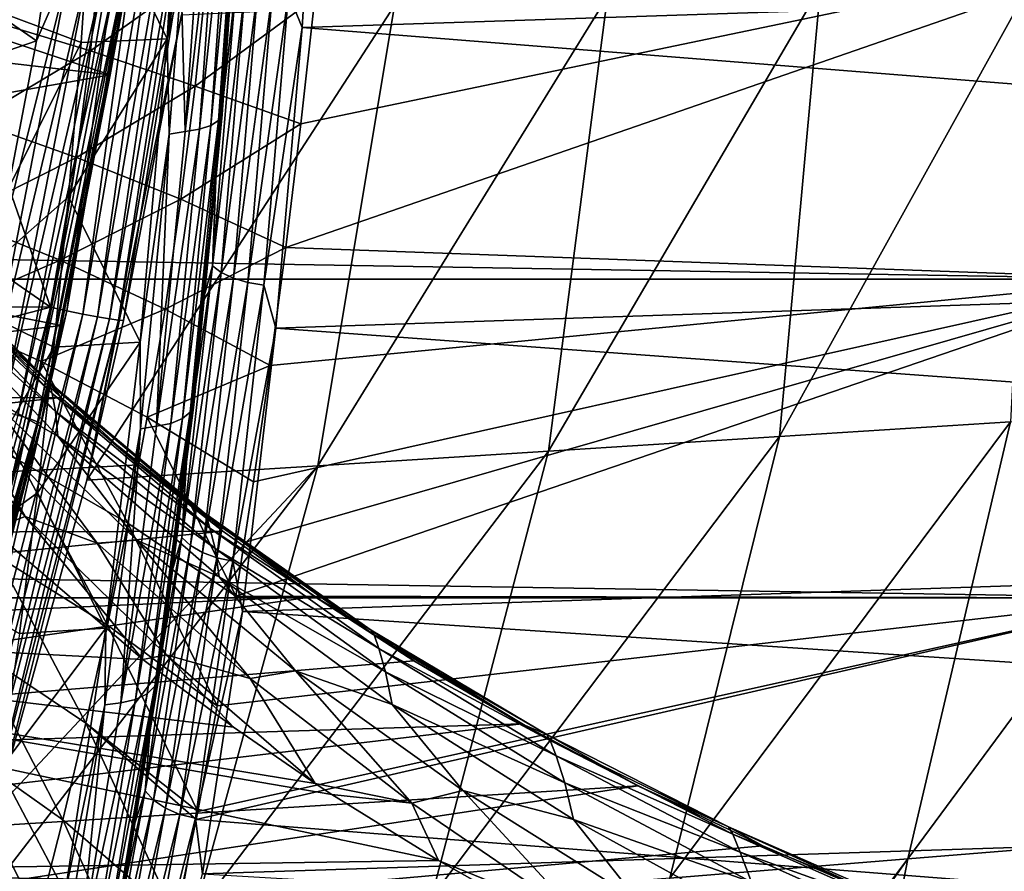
# Model space of a CAD drawing. Header units: metres. Extents: x -160 to 52, y -25 to 25.
# Tile 64 of 166: x -11.32 to -3.45, y -14.44 to -7.63. Entities that reach past the tile are written whole.
import ezdxf

# ---------------------------------------------------------------- set-up
doc = ezdxf.new("R2010")
doc.units = ezdxf.units.M
doc.layers.add('solid_509094_SW0001', color=7, linetype='CONTINUOUS')

msp = doc.modelspace()

# ---------------------------------------------------------------- linework, layer by layer
at = {"layer": 'solid_509094_SW0001'}
for points in [[(-9.064226, -7.692087, 249.129684), (-8.911289, -5.186533, 249.863678), (-9.174466, -7.422438, 249.23259)], [(-9.064226, -7.692087, 249.129684), (12.298447, -6.985841, 244.927429), (-8.911289, -5.186533, 249.863678)], [(-10.744971, -6.551816, 249.887558), (-10.143958, -7.781739, 249.340347), (-9.987463, -5.248306, 250.0914)], [(-9.987463, -5.248306, 250.0914), (-10.143958, -7.781739, 249.340347), (-9.952987, -6.072397, 249.865555)], [(-12.324504, -7.008177, 98.96804), (-11.187807, -7.799164, 98.731194), (-10.891598, -5.790295, 98.669472)], [(-10.917845, -7.181687, 98.655174), (-10.891598, -5.790295, 98.669472), (-11.187807, -7.799164, 98.731194)], [(-9.53432, -5.960505, 249.414429), (-9.561516, -5.993686, 249.541458), (-9.732648, -8.434247, 248.720184)], [(-9.704499, -8.387529, 248.597702), (-9.53432, -5.960505, 249.414429), (-9.732648, -8.434247, 248.720184)], [(-9.704499, -8.387529, 248.597702), (-9.622472, -7.177974, 248.901688), (-9.543647, -5.945582, 249.279999)], [(-9.704499, -8.387529, 248.597702), (-9.543647, -5.945582, 249.279999), (-9.53432, -5.960505, 249.414429)], [(-15.748528, -6.351229, 67.134781), (-10.294129, -6.055501, 97.752342), (-10.597915, -8.070869, 97.815483)], [(-12.089901, -7.008138, 100.093857), (-10.397918, -5.988183, 99.741302), (-11.075048, -9.927189, 99.882393)], [(-10.945951, -9.955249, 99.873405), (-11.075048, -9.927189, 99.882393), (-10.397918, -5.988183, 99.741302)], [(-10.945951, -9.955249, 99.873405), (-10.397918, -5.988183, 99.741302), (-10.266691, -6.00336, 99.731873)], [(-10.945951, -9.955249, 99.873405), (-10.266691, -6.00336, 99.731873), (-10.818218, -9.98168, 99.899597)], [(-10.266691, -6.00336, 99.731873), (-10.137155, -6.019291, 99.75769), (-10.818218, -9.98168, 99.899597)], [(-10.818218, -9.98168, 99.899597), (-10.137155, -6.019291, 99.75769), (-10.701449, -10.004236, 99.959221)], [(-10.137155, -6.019291, 99.75769), (-10.018845, -6.032887, 99.816994), (-10.701449, -10.004236, 99.959221)], [(-10.701449, -10.004236, 99.959221), (-10.018845, -6.032887, 99.816994), (-10.603908, -10.02132, 100.048058)], [(-10.018845, -6.032887, 99.816994), (-9.920135, -6.043184, 99.905586), (-10.603908, -10.02132, 100.048058)], [(-10.603908, -10.02132, 100.048058), (-9.920135, -6.043184, 99.905586), (-10.532496, -10.031723, 100.159813)], [(-10.456272, -7.27586, 97.961639), (-10.597915, -8.070869, 97.815483), (-10.294129, -6.055501, 97.752342)], [(-9.920135, -6.043184, 99.905586), (-9.848014, -6.049454, 100.017189), (-10.532496, -10.031723, 100.159813)], [(-10.532496, -10.031723, 100.159813), (-9.848014, -6.049454, 100.017189), (-10.492105, -10.034681, 100.287239)], [(-9.848014, -6.049454, 100.017189), (-10.03037, -7.589041, 100.191193), (-10.492105, -10.034681, 100.287239)], [(-9.998993, -8.521727, 248.994049), (-9.82609, -6.05585, 249.823853), (-10.032475, -7.321084, 249.484619)], [(-9.712778, -6.043108, 249.753616), (-9.82609, -6.05585, 249.823853), (-9.998993, -8.521727, 248.994049)], [(-9.885314, -8.50379, 248.925552), (-9.712778, -6.043108, 249.753616), (-9.998993, -8.521727, 248.994049)], [(-9.622067, -6.021961, 249.657471), (-9.712778, -6.043108, 249.753616), (-9.885314, -8.50379, 248.925552)], [(-9.794004, -8.47404, 248.832321), (-9.622067, -6.021961, 249.657471), (-9.885314, -8.50379, 248.925552)], [(-9.561516, -5.993686, 249.541458), (-9.622067, -6.021961, 249.657471), (-9.794004, -8.47404, 248.832321)], [(-9.732648, -8.434247, 248.720184), (-9.561516, -5.993686, 249.541458), (-9.794004, -8.47404, 248.832321)], [(-10.143958, -7.781739, 249.340347), (-10.032475, -7.321084, 249.484619), (-9.952987, -6.072397, 249.865555)], [(-15.910522, -7.452437, 67.166039), (-15.748528, -6.351229, 67.134781), (-10.597915, -8.070869, 97.815483)], [(-11.650178, -7.504136, 249.684464), (-10.831497, -7.811729, 249.47229), (-10.744971, -6.551816, 249.887558)], [(-10.744971, -6.551816, 249.887558), (-10.831497, -7.811729, 249.47229), (-10.143958, -7.781739, 249.340347)], [(-11.580485, -7.630652, 23.308437), (-10.66541, -6.984107, 23.495173), (-11.492798, -6.779323, 23.573872)], [(-11.580485, -7.630652, 23.308437), (-10.756308, -7.878346, 23.208984), (-10.66541, -6.984107, 23.495173)], [(-10.756308, -7.878346, 23.208984), (-9.822227, -7.212435, 23.416876), (-10.66541, -6.984107, 23.495173)], [(-9.064226, -7.692087, 249.129684), (12.122658, -9.374352, 244.010101), (12.298447, -6.985841, 244.927429)], [(-159.199997, -7.026679, -23.470743), (-2.2, -7.026679, -23.470743), (-2.2, -9.703955, -22.496294)], [(-159.199997, -9.703955, -22.496294), (-159.199997, -7.026679, -23.470743), (-2.2, -9.703955, -22.496294)], [(-12.324504, -7.008177, 98.96804), (-13.321853, -8.532882, 99.17585), (-11.187807, -7.799164, 98.731194)], [(-13.087238, -8.532837, 100.301666), (-12.089901, -7.008138, 100.093857), (-11.075048, -9.927189, 99.882393)], [(-9.195222, -9.450915, 22.603765), (-2.2, -9.703955, 22.496294), (-2.2, -7.026679, 23.470743)], [(-9.07477, -8.46137, 22.992504), (-9.195222, -9.450915, 22.603765), (-2.2, -7.026679, 23.470743)], [(-8.963614, -7.454418, 23.338415), (-9.07477, -8.46137, 22.992504), (-2.2, -7.026679, 23.470743)], [(-11.60652, -10.717181, 98.798668), (-10.917845, -7.181687, 98.655174), (-11.570831, -9.793597, 98.810997)], [(-10.76844, -7.207801, 98.56562), (-10.917845, -7.181687, 98.655174), (-11.60652, -10.717181, 98.798668)], [(-11.459596, -10.756036, 98.709633), (-10.76844, -7.207801, 98.56562), (-11.60652, -10.717181, 98.798668)], [(-10.917845, -7.181687, 98.655174), (-11.187807, -7.799164, 98.731194), (-11.570831, -9.793597, 98.810997)], [(-10.642193, -7.23132, 98.445076), (-10.76844, -7.207801, 98.56562), (-11.459596, -10.756036, 98.709633)], [(-11.335584, -10.79103, 98.589554), (-10.642193, -7.23132, 98.445076), (-11.459596, -10.756036, 98.709633)], [(-10.545223, -7.251104, 98.299377), (-10.642193, -7.23132, 98.445076), (-11.335584, -10.79103, 98.589554)], [(-10.756308, -7.878346, 23.208984), (-9.920812, -8.159263, 23.103697), (-9.822227, -7.212435, 23.416876)], [(-9.920812, -8.159263, 23.103697), (-8.963614, -7.454418, 23.338415), (-9.822227, -7.212435, 23.416876)], [(-9.622472, -7.177974, 248.901688), (-9.715643, -8.3858, 248.454529), (-9.64933, -7.519793, 248.772781)], [(-9.704499, -8.387529, 248.597702), (-9.715643, -8.3858, 248.454529), (-9.622472, -7.177974, 248.901688)], [(-11.240495, -10.820466, 98.444244), (-10.545223, -7.251104, 98.299377), (-11.335584, -10.79103, 98.589554)], [(-10.482232, -7.266194, 98.135582), (-10.545223, -7.251104, 98.299377), (-11.240495, -10.820466, 98.444244)], [(-11.178937, -10.842919, 98.280754), (-10.482232, -7.266194, 98.135582), (-11.240495, -10.820466, 98.444244)], [(-10.456272, -7.27586, 97.961639), (-10.482232, -7.266194, 98.135582), (-11.178937, -10.842919, 98.280754)], [(-11.153895, -10.8573, 98.107002), (-10.456272, -7.27586, 97.961639), (-11.178937, -10.842919, 98.280754)], [(-11.153895, -10.8573, 98.107002), (-10.597915, -8.070869, 97.815483), (-10.456272, -7.27586, 97.961639)], [(-9.745611, -8.708961, 248.310715), (-9.782739, -9.59749, 248.049057), (-9.589194, -7.30566, 248.977936)], [(-9.516993, -7.345512, 249.079285), (-9.589194, -7.30566, 248.977936), (-9.782739, -9.59749, 248.049057)], [(-9.64933, -7.519793, 248.772781), (-9.745611, -8.708961, 248.310715), (-9.589194, -7.30566, 248.977936)], [(-3.222149, -7.293677, 138.597961), (-3.404828, -10.843438, 141.62088), (-5.250234, -10.960307, 131.302765)], [(-4.924088, -7.367428, 128.996246), (-3.222149, -7.293677, 138.597961), (-5.250234, -10.960307, 131.302765)], [(-10.143958, -7.781739, 249.340347), (-10.126601, -8.545482, 249.033188), (-10.032475, -7.321084, 249.484619)], [(-9.998993, -8.521727, 248.994049), (-10.032475, -7.321084, 249.484619), (-10.126601, -8.545482, 249.033188)], [(-9.711594, -9.649845, 248.14534), (-9.516993, -7.345512, 249.079285), (-9.782739, -9.59749, 248.049057)], [(-9.419133, -7.379726, 249.158829), (-9.516993, -7.345512, 249.079285), (-9.711594, -9.649845, 248.14534)], [(-9.61464, -9.694793, 248.220535), (-9.419133, -7.379726, 249.158829), (-9.711594, -9.649845, 248.14534)], [(-9.302298, -7.405966, 249.211121), (-9.419133, -7.379726, 249.158829), (-9.61464, -9.694793, 248.220535)], [(-4.924088, -7.367428, 128.996246), (-5.250234, -10.960307, 131.302765), (-7.095677, -11.077176, 120.984673)], [(-6.626133, -7.441178, 119.394547), (-4.924088, -7.367428, 128.996246), (-7.095677, -11.077176, 120.984673)], [(-16.195585, -9.055753, 67.218979), (-15.910522, -7.452437, 67.166039), (-10.597915, -8.070869, 97.815483)], [(-9.920812, -8.159263, 23.103697), (-9.07477, -8.46137, 22.992504), (-8.963614, -7.454418, 23.338415)], [(-9.4985, -9.729263, 248.269485), (-9.302298, -7.405966, 249.211121), (-9.61464, -9.694793, 248.220535)], [(-9.174466, -7.422438, 249.23259), (-9.302298, -7.405966, 249.211121), (-9.4985, -9.729263, 248.269485)], [(-9.371105, -9.750903, 248.288864), (-9.174466, -7.422438, 249.23259), (-9.4985, -9.729263, 248.269485)], [(-9.064226, -7.692087, 249.129684), (-9.174466, -7.422438, 249.23259), (-9.371105, -9.750903, 248.288864)], [(-6.626133, -7.441178, 119.394547), (-7.095677, -11.077176, 120.984673), (-8.941139, -11.194045, 110.66658)], [(-8.328228, -7.514927, 109.792862), (-6.626133, -7.441178, 119.394547), (-8.941139, -11.194045, 110.66658)], [(-11.851515, -9.854382, 248.718201), (-10.831497, -7.811729, 249.47229), (-11.650178, -7.504136, 249.684464)], [(-8.328228, -7.514927, 109.792862), (-8.941139, -11.194045, 110.66658), (-10.786303, -11.309719, 100.348442)], [(-10.03037, -7.589041, 100.191193), (-8.328228, -7.514927, 109.792862), (-10.786303, -11.309719, 100.348442)], [(-9.715643, -8.3858, 248.454529), (-9.745611, -8.708961, 248.310715), (-9.64933, -7.519793, 248.772781)], [(-11.693558, -8.437714, 23.029079), (-10.756308, -7.878346, 23.208984), (-11.580485, -7.630652, 23.308437)], [(-10.03037, -7.589041, 100.191193), (-10.786303, -11.309719, 100.348442), (-10.492105, -10.034681, 100.287239)], [(-9.275437, -10.093714, 248.116028), (-9.064226, -7.692087, 249.129684), (-9.371105, -9.750903, 248.288864)], [(-9.275437, -10.093714, 248.116028), (12.122658, -9.374352, 244.010101), (-9.064226, -7.692087, 249.129684)], [(-10.933039, -9.044414, 248.98497), (-10.360015, -10.207638, 248.303421), (-10.143958, -7.781739, 249.340347)], [(-10.831497, -7.811729, 249.47229), (-10.933039, -9.044414, 248.98497), (-10.143958, -7.781739, 249.340347)], [(-10.143958, -7.781739, 249.340347), (-10.360015, -10.207638, 248.303421), (-10.126601, -8.545482, 249.033188)], [(-13.321853, -8.532882, 99.17585), (-11.570831, -9.793597, 98.810997), (-11.187807, -7.799164, 98.731194)], [(-11.851515, -9.854382, 248.718201), (-10.933039, -9.044414, 248.98497), (-10.831497, -7.811729, 249.47229)], [(-11.693558, -8.437714, 23.029079), (-10.867431, -8.729354, 22.902821), (-10.756308, -7.878346, 23.208984)], [(-10.867431, -8.729354, 22.902821), (-9.920812, -8.159263, 23.103697), (-10.756308, -7.878346, 23.208984)], [(-16.195585, -9.055753, 67.218979), (-10.597915, -8.070869, 97.815483), (-10.987628, -10.072377, 97.896484)], [(-11.153895, -10.8573, 98.107002), (-10.987628, -10.072377, 97.896484), (-10.597915, -8.070869, 97.815483)], [(-10.867431, -8.729354, 22.902821), (-10.033624, -9.064916, 22.763641), (-9.920812, -8.159263, 23.103697)], [(-10.033624, -9.064916, 22.763641), (-9.07477, -8.46137, 22.992504), (-9.920812, -8.159263, 23.103697)], [(-9.704499, -8.387529, 248.597702), (-9.732648, -8.434247, 248.720184), (-9.959959, -10.767197, 247.629272)], [(-9.930548, -10.707539, 247.512848), (-9.704499, -8.387529, 248.597702), (-9.959959, -10.767197, 247.629272)], [(-9.930548, -10.707539, 247.512848), (-9.822163, -9.557747, 247.943314), (-9.715643, -8.3858, 248.454529)], [(-9.930548, -10.707539, 247.512848), (-9.715643, -8.3858, 248.454529), (-9.704499, -8.387529, 248.597702)], [(-9.715643, -8.3858, 248.454529), (-9.822163, -9.557747, 247.943314), (-9.745611, -8.708961, 248.310715)], [(-11.831722, -9.215967, 22.735392), (-10.867431, -8.729354, 22.902821), (-11.693558, -8.437714, 23.029079)], [(-9.794004, -8.47404, 248.832321), (-9.885314, -8.50379, 248.925552), (-10.11449, -10.855972, 247.825638)], [(-10.022385, -10.817999, 247.736252), (-9.794004, -8.47404, 248.832321), (-10.11449, -10.855972, 247.825638)], [(-10.033624, -9.064916, 22.763641), (-9.195222, -9.450915, 22.603765), (-9.07477, -8.46137, 22.992504)], [(-9.732648, -8.434247, 248.720184), (-9.794004, -8.47404, 248.832321), (-10.022385, -10.817999, 247.736252)], [(-9.959959, -10.767197, 247.629272), (-9.732648, -8.434247, 248.720184), (-10.022385, -10.817999, 247.736252)], [(-14.27053, -9.911101, 100.548218), (-13.087238, -8.532837, 100.301666), (-11.075048, -9.927189, 99.882393)], [(-10.360015, -10.207638, 248.303421), (-10.356911, -10.899981, 247.927475), (-10.126601, -8.545482, 249.033188)], [(-10.228658, -10.878876, 247.891815), (-10.126601, -8.545482, 249.033188), (-10.356911, -10.899981, 247.927475)], [(-9.885314, -8.50379, 248.925552), (-9.998993, -8.521727, 248.994049), (-10.228658, -10.878876, 247.891815)], [(-10.11449, -10.855972, 247.825638), (-9.885314, -8.50379, 248.925552), (-10.228658, -10.878876, 247.891815)], [(-10.228658, -10.878876, 247.891815), (-9.998993, -8.521727, 248.994049), (-10.126601, -8.545482, 249.033188)], [(-11.831722, -9.215967, 22.735392), (-10.998654, -9.551656, 22.575804), (-10.867431, -8.729354, 22.902821)], [(-10.998654, -9.551656, 22.575804), (-10.033624, -9.064916, 22.763641), (-10.867431, -8.729354, 22.902821)], [(-9.745611, -8.708961, 248.310715), (-9.855839, -9.868689, 247.781693), (-9.782739, -9.59749, 248.049057)], [(-9.822163, -9.557747, 247.943314), (-9.855839, -9.868689, 247.781693), (-9.745611, -8.708961, 248.310715)], [(-11.851515, -9.854382, 248.718201), (-11.049242, -10.245574, 248.427277), (-10.933039, -9.044414, 248.98497)], [(-10.933039, -9.044414, 248.98497), (-11.049242, -10.245574, 248.427277), (-10.360015, -10.207638, 248.303421)], [(-16.555483, -10.732134, 67.283173), (-16.195585, -9.055753, 67.218979), (-10.987628, -10.072377, 97.896484)], [(-10.998654, -9.551656, 22.575804), (-10.160643, -9.942657, 22.395407), (-10.033624, -9.064916, 22.763641)], [(-10.160643, -9.942657, 22.395407), (-9.195222, -9.450915, 22.603765), (-10.033624, -9.064916, 22.763641)], [(-11.995299, -9.982984, 22.422119), (-10.998654, -9.551656, 22.575804), (-11.831722, -9.215967, 22.735392)], [(-11.100551, -10.514851, 206.185333), (-12.247557, -9.336574, 205.930206), (-11.563774, -10.105742, 205.839722)], [(-12.23242, -9.356383, 206.176422), (-12.247557, -9.336574, 205.930206), (-11.100551, -10.514851, 206.185333)], [(-11.083643, -10.53902, 206.472198), (-12.23242, -9.356383, 206.176422), (-11.100551, -10.514851, 206.185333)], [(-12.218623, -9.423975, 206.439148), (-12.23242, -9.356383, 206.176422), (-11.083643, -10.53902, 206.472198)], [(-12.218623, -9.423975, 206.439148), (-11.083643, -10.53902, 206.472198), (-11.063264, -10.618261, 206.778473)], [(-12.218623, -9.423975, 206.439148), (-11.063264, -10.618261, 206.778473), (-12.204105, -9.547008, 206.71611)], [(-9.275437, -10.093714, 248.116028), (11.89925, -11.642281, 242.83049), (12.122658, -9.374352, 244.010101)], [(-10.160643, -9.942657, 22.395407), (-9.321022, -10.394307, 22.18577), (-9.195222, -9.450915, 22.603765)], [(-9.195222, -9.450915, 22.603765), (-9.321022, -10.394307, 22.18577), (-2.2, -9.703955, 22.496294)], [(-12.204105, -9.547008, 206.71611), (-11.036289, -10.761353, 207.101944), (-12.201069, -9.714955, 206.998795)], [(-11.063264, -10.618261, 206.778473), (-11.036289, -10.761353, 207.101944), (-12.204105, -9.547008, 206.71611)], [(-11.995299, -9.982984, 22.422119), (-11.150557, -10.361671, 22.222195), (-10.998654, -9.551656, 22.575804)], [(-11.150557, -10.361671, 22.222195), (-10.160643, -9.942657, 22.395407), (-10.998654, -9.551656, 22.575804)], [(-9.979593, -10.994705, 247.187759), (-10.027388, -11.768738, 246.874924), (-9.782739, -9.59749, 248.049057)], [(-9.711594, -9.649845, 248.14534), (-9.782739, -9.59749, 248.049057), (-10.027388, -11.768738, 246.874924)], [(-9.855839, -9.868689, 247.781693), (-9.979593, -10.994705, 247.187759), (-9.782739, -9.59749, 248.049057)], [(-9.822163, -9.557747, 247.943314), (-9.941632, -10.690995, 247.369949), (-9.855839, -9.868689, 247.781693)], [(-9.930548, -10.707539, 247.512848), (-9.941632, -10.690995, 247.369949), (-9.822163, -9.557747, 247.943314)], [(-9.957577, -11.832936, 246.964798), (-9.711594, -9.649845, 248.14534), (-10.027388, -11.768738, 246.874924)], [(-9.61464, -9.694793, 248.220535), (-9.711594, -9.649845, 248.14534), (-9.957577, -11.832936, 246.964798)], [(-159.199997, -9.703955, -22.496294), (-2.2, -9.703955, -22.496294), (-2.2, -12.25, -21.217623)], [(-159.199997, -12.25, -21.217623), (-159.199997, -9.703955, -22.496294), (-2.2, -12.25, -21.217623)], [(-12.201069, -9.714955, 206.998795), (-11.018313, -10.957801, 207.432816), (-11.563478, -10.648527, 207.543518)], [(-11.036289, -10.761353, 207.101944), (-11.018313, -10.957801, 207.432816), (-12.201069, -9.714955, 206.998795)], [(-9.861769, -11.888053, 247.034485), (-9.61464, -9.694793, 248.220535), (-9.957577, -11.832936, 246.964798)], [(-9.4985, -9.729263, 248.269485), (-9.61464, -9.694793, 248.220535), (-9.861769, -11.888053, 247.034485)], [(-9.746508, -11.930322, 247.079224), (-9.4985, -9.729263, 248.269485), (-9.861769, -11.888053, 247.034485)], [(-9.371105, -9.750903, 248.288864), (-9.4985, -9.729263, 248.269485), (-9.746508, -11.930322, 247.079224)], [(-9.619664, -11.956857, 247.095963), (-9.371105, -9.750903, 248.288864), (-9.746508, -11.930322, 247.079224)], [(-9.275437, -10.093714, 248.116028), (-9.371105, -9.750903, 248.288864), (-9.619664, -11.956857, 247.095963)], [(-9.596039, -12.236538, 21.225389), (-2.2, -12.25, 21.217623), (-2.2, -9.703955, 22.496294)], [(-9.528477, -11.80933, 21.466013), (-9.596039, -12.236538, 21.225389), (-2.2, -9.703955, 22.496294)], [(-9.454753, -11.323895, 21.726007), (-9.528477, -11.80933, 21.466013), (-2.2, -9.703955, 22.496294)], [(-9.321022, -10.394307, 22.18577), (-9.454753, -11.323895, 21.726007), (-2.2, -9.703955, 22.496294)], [(-15.620281, -11.120218, 100.82946), (-14.27053, -9.911101, 100.548218), (-11.075048, -9.927189, 99.882393)], [(-12.105897, -12.077593, 247.497345), (-11.049242, -10.245574, 248.427277), (-11.851515, -9.854382, 248.718201)], [(-9.941632, -10.690995, 247.369949), (-9.979593, -10.994705, 247.187759), (-9.855839, -9.868689, 247.781693)], [(-15.620281, -11.120218, 100.82946), (-11.075048, -9.927189, 99.882393), (-12.084919, -13.791648, 100.092812)], [(-12.180309, -10.73428, 22.093525), (-11.320022, -11.154641, 21.845718), (-11.995299, -9.982984, 22.422119)], [(-11.958984, -13.831817, 100.084488), (-12.084919, -13.791648, 100.092812), (-11.075048, -9.927189, 99.882393)], [(-11.320022, -11.154641, 21.845718), (-11.150557, -10.361671, 22.222195), (-11.995299, -9.982984, 22.422119)], [(-11.958984, -13.831817, 100.084488), (-11.075048, -9.927189, 99.882393), (-10.945951, -9.955249, 99.873405)], [(-11.958984, -13.831817, 100.084488), (-10.945951, -9.955249, 99.873405), (-11.833944, -13.86855, 100.111237)], [(-10.945951, -9.955249, 99.873405), (-10.818218, -9.98168, 99.899597), (-11.833944, -13.86855, 100.111237)], [(-11.833944, -13.86855, 100.111237), (-10.818218, -9.98168, 99.899597), (-11.719472, -13.899898, 100.171341)], [(-10.818218, -9.98168, 99.899597), (-10.701449, -10.004236, 99.959221), (-11.719472, -13.899898, 100.171341)], [(-11.150557, -10.361671, 22.222195), (-10.302656, -10.807367, 21.992901), (-10.160643, -9.942657, 22.395407)], [(-10.302656, -10.807367, 21.992901), (-9.321022, -10.394307, 22.18577), (-10.160643, -9.942657, 22.395407)], [(-11.719472, -13.899898, 100.171341), (-10.701449, -10.004236, 99.959221), (-11.62367, -13.923639, 100.260536)], [(-10.701449, -10.004236, 99.959221), (-10.603908, -10.02132, 100.048058), (-11.62367, -13.923639, 100.260536)], [(-11.62367, -13.923639, 100.260536), (-10.603908, -10.02132, 100.048058), (-11.553317, -13.938097, 100.372513)], [(-10.603908, -10.02132, 100.048058), (-10.532496, -10.031723, 100.159813), (-11.553317, -13.938097, 100.372513)], [(-11.553317, -13.938097, 100.372513), (-10.532496, -10.031723, 100.159813), (-11.513239, -13.941886, 100.499657)], [(-10.532496, -10.031723, 100.159813), (-10.786303, -11.309719, 100.348442), (-11.513239, -13.941886, 100.499657)], [(-10.532496, -10.031723, 100.159813), (-10.492105, -10.034681, 100.287239), (-10.786303, -11.309719, 100.348442)], [(-22.199255, -10.698034, 157.416199), (-10.992929, -10.649643, 205.943237), (-11.563774, -10.105742, 205.839722)], [(-16.555483, -10.732134, 67.283173), (-10.987628, -10.072377, 97.896484), (-11.46195, -12.053309, 97.995064)], [(-11.100551, -10.514851, 206.185333), (-11.563774, -10.105742, 205.839722), (-10.992929, -10.649643, 205.943237)], [(-11.153895, -10.8573, 98.107002), (-11.46195, -12.053309, 97.995064), (-10.987628, -10.072377, 97.896484)], [(-9.542068, -12.358964, 246.836395), (-9.275437, -10.093714, 248.116028), (-9.619664, -11.956857, 247.095963)], [(-9.542068, -12.358964, 246.836395), (11.89925, -11.642281, 242.83049), (-9.275437, -10.093714, 248.116028)], [(-11.179701, -11.411024, 247.801163), (-10.632649, -12.492477, 246.99498), (-10.360015, -10.207638, 248.303421)], [(-11.049242, -10.245574, 248.427277), (-11.179701, -11.411024, 247.801163), (-10.360015, -10.207638, 248.303421)], [(-10.360015, -10.207638, 248.303421), (-10.632649, -12.492477, 246.99498), (-10.356911, -10.899981, 247.927475)], [(-12.105897, -12.077593, 247.497345), (-11.179701, -11.411024, 247.801163), (-11.049242, -10.245574, 248.427277)], [(-11.320022, -11.154641, 21.845718), (-10.457481, -11.653907, 21.559364), (-11.150557, -10.361671, 22.222195)], [(-10.457481, -11.653907, 21.559364), (-10.302656, -10.807367, 21.992901), (-11.150557, -10.361671, 22.222195)], [(-12.317979, -10.413379, 207.785446), (-11.277159, -11.599343, 208.27272), (-11.552737, -11.700936, 208.418854)], [(-11.8357, -10.64301, 207.728806), (-11.277159, -11.599343, 208.27272), (-12.317979, -10.413379, 207.785446)], [(-10.302656, -10.807367, 21.992901), (-9.454753, -11.323895, 21.726007), (-9.321022, -10.394307, 22.18577)], [(-11.100551, -10.514851, 206.185333), (-10.992929, -10.649643, 205.943237), (-10.371775, -11.187111, 206.048813)], [(-9.848737, -11.569657, 206.436813), (-11.100551, -10.514851, 206.185333), (-10.371775, -11.187111, 206.048813)], [(-11.083643, -10.53902, 206.472198), (-11.100551, -10.514851, 206.185333), (-9.848737, -11.569657, 206.436813)], [(-9.829372, -11.599793, 206.769699), (-11.083643, -10.53902, 206.472198), (-9.848737, -11.569657, 206.436813)], [(-11.063264, -10.618261, 206.778473), (-11.083643, -10.53902, 206.472198), (-9.829372, -11.599793, 206.769699)], [(-11.063264, -10.618261, 206.778473), (-9.829372, -11.599793, 206.769699), (-9.801609, -11.692258, 207.124695)], [(-11.063264, -10.618261, 206.778473), (-9.801609, -11.692258, 207.124695), (-11.036289, -10.761353, 207.101944)], [(-21.064936, -11.756029, 157.17984), (-10.992929, -10.649643, 205.943237), (-22.199255, -10.698034, 157.416199)], [(-21.064936, -11.756029, 157.17984), (-10.371775, -11.187111, 206.048813), (-10.992929, -10.649643, 205.943237)], [(-11.8357, -10.64301, 207.728806), (-10.701705, -11.813402, 208.217087), (-11.277159, -11.599343, 208.27272)], [(-11.563478, -10.648527, 207.543518), (-10.701705, -11.813402, 208.217087), (-11.8357, -10.64301, 207.728806)], [(-11.563478, -10.648527, 207.543518), (-10.384782, -11.789928, 208.006973), (-10.701705, -11.813402, 208.217087)], [(-11.018313, -10.957801, 207.432816), (-10.384782, -11.789928, 208.006973), (-11.563478, -10.648527, 207.543518)], [(-10.210033, -12.883633, 246.171524), (-10.073936, -11.784988, 246.734985), (-9.941632, -10.690995, 247.369949)], [(-10.210033, -12.883633, 246.171524), (-9.941632, -10.690995, 247.369949), (-9.930548, -10.707539, 247.512848)], [(-9.941632, -10.690995, 247.369949), (-10.073936, -11.784988, 246.734985), (-9.979593, -10.994705, 247.187759)], [(-11.501487, -11.917532, 21.454233), (-11.320022, -11.154641, 21.845718), (-12.180309, -10.73428, 22.093525)], [(-11.036289, -10.761353, 207.101944), (-9.761184, -11.856932, 207.499619), (-11.018313, -10.957801, 207.432816)], [(-9.801609, -11.692258, 207.124695), (-9.761184, -11.856932, 207.499619), (-11.036289, -10.761353, 207.101944)], [(-9.959959, -10.767197, 247.629272), (-10.022385, -10.817999, 247.736252), (-10.304751, -13.016554, 246.381073)], [(-10.241004, -12.955427, 246.280457), (-9.959959, -10.767197, 247.629272), (-10.304751, -13.016554, 246.381073)], [(-9.930548, -10.707539, 247.512848), (-9.959959, -10.767197, 247.629272), (-10.241004, -12.955427, 246.280457)], [(-10.210033, -12.883633, 246.171524), (-9.930548, -10.707539, 247.512848), (-10.241004, -12.955427, 246.280457)], [(-1.559472, -10.726569, 151.93898), (-2.321344, -14.181121, 153.126755), (-4.224629, -14.336172, 142.614838)], [(-3.404828, -10.843438, 141.62088), (-1.559472, -10.726569, 151.93898), (-4.224629, -14.336172, 142.614838)], [(-11.240495, -10.820466, 98.444244), (-11.335584, -10.79103, 98.589554), (-12.298661, -14.284764, 98.790222)], [(-12.206191, -14.323701, 98.645462), (-11.240495, -10.820466, 98.444244), (-12.298661, -14.284764, 98.790222)], [(-11.178937, -10.842919, 98.280754), (-11.240495, -10.820466, 98.444244), (-12.206191, -14.323701, 98.645462)], [(-12.146632, -14.3534, 98.482384), (-11.178937, -10.842919, 98.280754), (-12.206191, -14.323701, 98.645462)], [(-11.153895, -10.8573, 98.107002), (-11.178937, -10.842919, 98.280754), (-12.146632, -14.3534, 98.482384)], [(-10.11449, -10.855972, 247.825638), (-10.228658, -10.878876, 247.891815), (-10.512613, -13.089804, 246.529022)], [(-10.397841, -13.062241, 246.465714), (-10.11449, -10.855972, 247.825638), (-10.512613, -13.089804, 246.529022)], [(-10.457481, -11.653907, 21.559364), (-9.596039, -12.236538, 21.225389), (-10.302656, -10.807367, 21.992901)], [(-10.022385, -10.817999, 247.736252), (-10.11449, -10.855972, 247.825638), (-10.397841, -13.062241, 246.465714)], [(-10.304751, -13.016554, 246.381073), (-10.022385, -10.817999, 247.736252), (-10.397841, -13.062241, 246.465714)], [(-10.302656, -10.807367, 21.992901), (-9.596039, -12.236538, 21.225389), (-9.454753, -11.323895, 21.726007)], [(-3.404828, -10.843438, 141.62088), (-4.224629, -14.336172, 142.614838), (-6.127907, -14.491223, 132.102905)], [(-5.250234, -10.960307, 131.302765), (-3.404828, -10.843438, 141.62088), (-6.127907, -14.491223, 132.102905)], [(-12.122869, -14.372422, 98.308899), (-11.153895, -10.8573, 98.107002), (-12.146632, -14.3534, 98.482384)], [(-12.122869, -14.372422, 98.308899), (-11.46195, -12.053309, 97.995064), (-11.153895, -10.8573, 98.107002)], [(-10.512613, -13.089804, 246.529022), (-10.356911, -10.899981, 247.927475), (-10.641012, -13.106206, 246.563507)], [(-10.632649, -12.492477, 246.99498), (-10.641012, -13.106206, 246.563507), (-10.356911, -10.899981, 247.927475)], [(-10.512613, -13.089804, 246.529022), (-10.228658, -10.878876, 247.891815), (-10.356911, -10.899981, 247.927475)], [(-11.018313, -10.957801, 207.432816), (-9.727181, -12.083768, 207.883392), (-10.384782, -11.789928, 208.006973)], [(-9.761184, -11.856932, 207.499619), (-9.727181, -12.083768, 207.883392), (-11.018313, -10.957801, 207.432816)], [(-9.979593, -10.994705, 247.187759), (-10.116488, -12.083604, 246.530762), (-10.027388, -11.768738, 246.874924)], [(-10.073936, -11.784988, 246.734985), (-10.116488, -12.083604, 246.530762), (-9.979593, -10.994705, 247.187759)], [(-5.250234, -10.960307, 131.302765), (-6.127907, -14.491223, 132.102905), (-8.031179, -14.646276, 121.590988)], [(-7.095677, -11.077176, 120.984673), (-5.250234, -10.960307, 131.302765), (-8.031179, -14.646276, 121.590988)], [(-7.095677, -11.077176, 120.984673), (-8.031179, -14.646276, 121.590988), (-9.934449, -14.801327, 111.079063)], [(-8.941139, -11.194045, 110.66658), (-7.095677, -11.077176, 120.984673), (-9.934449, -14.801327, 111.079063)], [(-11.501487, -11.917532, 21.454233), (-10.621607, -12.468949, 21.102932), (-11.320022, -11.154641, 21.845718)], [(-10.621607, -12.468949, 21.102932), (-10.457481, -11.653907, 21.559364), (-11.320022, -11.154641, 21.845718)], [(-21.064936, -11.756029, 157.17984), (-9.69805, -11.716599, 206.155228), (-10.371775, -11.187111, 206.048813)], [(-8.941139, -11.194045, 110.66658), (-9.934449, -14.801327, 111.079063), (-11.837803, -14.956637, 100.567169)], [(-8.941139, -11.194045, 110.66658), (-11.837803, -14.956637, 100.567169), (-11.513239, -13.941886, 100.499657)], [(-10.786303, -11.309719, 100.348442), (-8.941139, -11.194045, 110.66658), (-11.513239, -13.941886, 100.499657)], [(-9.848737, -11.569657, 206.436813), (-10.371775, -11.187111, 206.048813), (-9.69805, -11.716599, 206.155228)], [(-9.454753, -11.323895, 21.726007), (-9.596039, -12.236538, 21.225389), (-9.528477, -11.80933, 21.466013)], [(-12.105897, -12.077593, 247.497345), (-11.323962, -12.536701, 247.108826), (-11.179701, -11.411024, 247.801163)], [(-11.179701, -11.411024, 247.801163), (-11.323962, -12.536701, 247.108826), (-10.632649, -12.492477, 246.99498)], [(-11.277159, -11.599343, 208.27272), (-10.338164, -12.742601, 208.854538), (-11.552737, -11.700936, 208.418854)], [(-11.277159, -11.599343, 208.27272), (-10.152706, -12.705251, 208.782089), (-10.338164, -12.742601, 208.854538)], [(-10.701705, -11.813402, 208.217087), (-10.152706, -12.705251, 208.782089), (-11.277159, -11.599343, 208.27272)], [(-9.848737, -11.569657, 206.436813), (-9.69805, -11.716599, 206.155228), (-8.965227, -12.239587, 206.261536)], [(-8.512741, -12.509056, 206.67569), (-9.848737, -11.569657, 206.436813), (-8.965227, -12.239587, 206.261536)], [(-9.829372, -11.599793, 206.769699), (-9.848737, -11.569657, 206.436813), (-8.512741, -12.509056, 206.67569)], [(-8.489654, -12.546914, 207.059723), (-9.829372, -11.599793, 206.769699), (-8.512741, -12.509056, 206.67569)], [(-9.801609, -11.692258, 207.124695), (-9.829372, -11.599793, 206.769699), (-8.489654, -12.546914, 207.059723)], [(-9.542068, -12.358964, 246.836395), (11.630672, -13.758876, 241.404434), (11.89925, -11.642281, 242.83049)], [(-19.829899, -12.724239, 156.922501), (-9.69805, -11.716599, 206.155228), (-21.064936, -11.756029, 157.17984)], [(-19.829899, -12.724239, 156.922501), (-8.965227, -12.239587, 206.261536), (-9.69805, -11.716599, 206.155228)], [(-11.552737, -11.700936, 208.418854), (-10.338164, -12.742601, 208.854538), (-17.208948, -12.385889, 210.040878)], [(-10.621607, -12.468949, 21.102932), (-9.744034, -13.114674, 20.69433), (-10.457481, -11.653907, 21.559364)], [(-10.457481, -11.653907, 21.559364), (-9.744034, -13.114674, 20.69433), (-9.596039, -12.236538, 21.225389)], [(-9.801609, -11.692258, 207.124695), (-8.489654, -12.546914, 207.059723), (-8.453261, -12.654446, 207.468414)], [(-9.801609, -11.692258, 207.124695), (-8.453261, -12.654446, 207.468414), (-9.761184, -11.856932, 207.499619)], [(-10.384782, -11.789928, 208.006973), (-9.481321, -12.893906, 208.723587), (-10.701705, -11.813402, 208.217087)], [(-10.384782, -11.789928, 208.006973), (-9.11881, -12.834811, 208.484253), (-9.481321, -12.893906, 208.723587)], [(-9.727181, -12.083768, 207.883392), (-9.11881, -12.834811, 208.484253), (-10.384782, -11.789928, 208.006973)], [(-10.266113, -13.132012, 245.812668), (-10.320065, -13.792121, 245.470276), (-10.027388, -11.768738, 246.874924)], [(-9.957577, -11.832936, 246.964798), (-10.027388, -11.768738, 246.874924), (-10.320065, -13.792121, 245.470276)], [(-10.116488, -12.083604, 246.530762), (-10.266113, -13.132012, 245.812668), (-10.027388, -11.768738, 246.874924)], [(-10.073936, -11.784988, 246.734985), (-10.219262, -12.842024, 246.037521), (-10.116488, -12.083604, 246.530762)], [(-10.210033, -12.883633, 246.171524), (-10.219262, -12.842024, 246.037521), (-10.073936, -11.784988, 246.734985)], [(-10.701705, -11.813402, 208.217087), (-9.481321, -12.893906, 208.723587), (-10.152706, -12.705251, 208.782089)], [(-10.251851, -13.867357, 245.55249), (-9.957577, -11.832936, 246.964798), (-10.320065, -13.792121, 245.470276)], [(-9.861769, -11.888053, 247.034485), (-9.957577, -11.832936, 246.964798), (-10.251851, -13.867357, 245.55249)], [(-9.761184, -11.856932, 207.499619), (-8.39818, -12.842592, 207.899475), (-9.727181, -12.083768, 207.883392)], [(-8.453261, -12.654446, 207.468414), (-8.39818, -12.842592, 207.899475), (-9.761184, -11.856932, 207.499619)], [(-11.690745, -12.65135, 21.047958), (-10.793737, -13.251792, 20.625454), (-11.501487, -11.917532, 21.454233)], [(-10.793737, -13.251792, 20.625454), (-10.621607, -12.468949, 21.102932), (-11.501487, -11.917532, 21.454233)], [(-10.157413, -13.93195, 245.615601), (-9.861769, -11.888053, 247.034485), (-10.251851, -13.867357, 245.55249)], [(-9.746508, -11.930322, 247.079224), (-9.861769, -11.888053, 247.034485), (-10.157413, -13.93195, 245.615601)], [(-10.043203, -13.981486, 245.655304), (-9.746508, -11.930322, 247.079224), (-10.157413, -13.93195, 245.615601)], [(-9.619664, -11.956857, 247.095963), (-9.746508, -11.930322, 247.079224), (-10.043203, -13.981486, 245.655304)], [(-9.91702, -14.012584, 245.668869), (-9.619664, -11.956857, 247.095963), (-10.043203, -13.981486, 245.655304)], [(-9.542068, -12.358964, 246.836395), (-9.619664, -11.956857, 247.095963), (-9.91702, -14.012584, 245.668869)], [(-10.219262, -12.842024, 246.037521), (-10.266113, -13.132012, 245.812668), (-10.116488, -12.083604, 246.530762)], [(-9.727181, -12.083768, 207.883392), (-8.34711, -13.10202, 208.340607), (-9.11881, -12.834811, 208.484253)], [(-8.39818, -12.842592, 207.899475), (-8.34711, -13.10202, 208.340607), (-9.727181, -12.083768, 207.883392)], [(-159.199997, -12.25, -21.217623), (-2.2, -12.25, -21.217623), (-2.2, -14.630385, -19.652018)], [(-159.199997, -14.630385, -19.652018), (-159.199997, -12.25, -21.217623), (-2.2, -14.630385, -19.652018)], [(-18.501125, -13.608867, 156.64563), (-8.965227, -12.239587, 206.261536), (-19.829899, -12.724239, 156.922501)], [(-18.501125, -13.608867, 156.64563), (-8.171763, -12.75351, 206.365692), (-8.965227, -12.239587, 206.261536)], [(-9.911235, -14.02182, 20.090757), (-2.2, -14.630385, 19.652018), (-2.2, -12.25, 21.217623)], [(-9.899105, -13.959565, 20.134064), (-9.911235, -14.02182, 20.090757), (-2.2, -12.25, 21.217623)], [(-9.744034, -13.114674, 20.69433), (-9.899105, -13.959565, 20.134064), (-2.2, -12.25, 21.217623)], [(-9.596039, -12.236538, 21.225389), (-9.744034, -13.114674, 20.69433), (-2.2, -12.25, 21.217623)], [(-8.512741, -12.509056, 206.67569), (-8.965227, -12.239587, 206.261536), (-8.171763, -12.75351, 206.365692)], [(-7.97547, -14.350757, 209.602875), (-16.889885, -14.481919, 211.572144), (-17.208948, -12.385889, 210.040878)], [(-8.827181, -13.821891, 209.346542), (-7.97547, -14.350757, 209.602875), (-17.208948, -12.385889, 210.040878)], [(-8.960567, -13.734385, 209.305099), (-8.827181, -13.821891, 209.346542), (-17.208948, -12.385889, 210.040878)], [(-9.614722, -13.285284, 209.096909), (-8.960567, -13.734385, 209.305099), (-17.208948, -12.385889, 210.040878)], [(-10.338164, -12.742601, 208.854538), (-9.614722, -13.285284, 209.096909), (-17.208948, -12.385889, 210.040878)], [(-9.860518, -14.457232, 245.30806), (-9.542068, -12.358964, 246.836395), (-9.91702, -14.012584, 245.668869)], [(-9.860518, -14.457232, 245.30806), (11.630672, -13.758876, 241.404434), (-9.542068, -12.358964, 246.836395)], [(-11.481523, -13.618682, 246.352646), (-10.958095, -14.604685, 245.433075), (-10.632649, -12.492477, 246.99498)], [(-11.323962, -12.536701, 247.108826), (-11.481523, -13.618682, 246.352646), (-10.632649, -12.492477, 246.99498)], [(-10.632649, -12.492477, 246.99498), (-10.958095, -14.604685, 245.433075), (-10.641012, -13.106206, 246.563507)], [(-10.793737, -13.251792, 20.625454), (-9.899105, -13.959565, 20.134064), (-10.621607, -12.468949, 21.102932)], [(-10.621607, -12.468949, 21.102932), (-9.899105, -13.959565, 20.134064), (-9.744034, -13.114674, 20.69433)], [(-8.512741, -12.509056, 206.67569), (-8.171763, -12.75351, 206.365692), (-7.311633, -13.258711, 206.465927)], [(-7.111042, -13.343122, 206.894272), (-8.512741, -12.509056, 206.67569), (-7.311633, -13.258711, 206.465927)], [(-8.489654, -12.546914, 207.059723), (-8.512741, -12.509056, 206.67569), (-7.111042, -13.343122, 206.894272)], [(-7.082564, -13.390306, 207.33432), (-8.489654, -12.546914, 207.059723), (-7.111042, -13.343122, 206.894272)], [(-8.453261, -12.654446, 207.468414), (-8.489654, -12.546914, 207.059723), (-7.082564, -13.390306, 207.33432)], [(-11.888157, -13.380968, 20.612131), (-10.976846, -14.023738, 20.114635), (-11.690745, -12.65135, 21.047958)], [(-10.976846, -14.023738, 20.114635), (-10.793737, -13.251792, 20.625454), (-11.690745, -12.65135, 21.047958)], [(-8.453261, -12.654446, 207.468414), (-7.082564, -13.390306, 207.33432), (-7.036085, -13.514646, 207.801346)], [(-8.453261, -12.654446, 207.468414), (-7.036085, -13.514646, 207.801346), (-8.39818, -12.842592, 207.899475)], [(-10.152706, -12.705251, 208.782089), (-9.614722, -13.285284, 209.096909), (-10.338164, -12.742601, 208.854538)], [(-10.152706, -12.705251, 208.782089), (-8.960567, -13.734385, 209.305099), (-9.614722, -13.285284, 209.096909)], [(-9.481321, -12.893906, 208.723587), (-8.960567, -13.734385, 209.305099), (-10.152706, -12.705251, 208.782089)], [(-18.501125, -13.608867, 156.64563), (-7.311633, -13.258711, 206.465927), (-8.171763, -12.75351, 206.365692)], [(-10.210033, -12.883633, 246.171524), (-10.241004, -12.955427, 246.280457), (-10.571698, -14.969076, 244.693359)], [(-10.538893, -14.886116, 244.593231), (-10.210033, -12.883633, 246.171524), (-10.571698, -14.969076, 244.693359)], [(-10.538893, -14.886116, 244.593231), (-10.377268, -13.858894, 245.279205), (-10.219262, -12.842024, 246.037521)], [(-10.538893, -14.886116, 244.593231), (-10.219262, -12.842024, 246.037521), (-10.210033, -12.883633, 246.171524)], [(-10.219262, -12.842024, 246.037521), (-10.377268, -13.858894, 245.279205), (-10.266113, -13.132012, 245.812668)], [(-9.11881, -12.834811, 208.484253), (-8.189574, -13.891726, 209.240402), (-9.481321, -12.893906, 208.723587)], [(-9.481321, -12.893906, 208.723587), (-8.189574, -13.891726, 209.240402), (-8.960567, -13.734385, 209.305099)], [(-9.11881, -12.834811, 208.484253), (-7.781345, -13.791168, 208.967194), (-8.189574, -13.891726, 209.240402)], [(-8.34711, -13.10202, 208.340607), (-7.781345, -13.791168, 208.967194), (-9.11881, -12.834811, 208.484253)], [(-8.39818, -12.842592, 207.899475), (-6.9651, -13.728101, 208.292877), (-8.34711, -13.10202, 208.340607)], [(-7.036085, -13.514646, 207.801346), (-6.9651, -13.728101, 208.292877), (-8.39818, -12.842592, 207.899475)], [(-10.241004, -12.955427, 246.280457), (-10.304751, -13.016554, 246.381073), (-10.637001, -15.039703, 244.786484)], [(-10.571698, -14.969076, 244.693359), (-10.241004, -12.955427, 246.280457), (-10.637001, -15.039703, 244.786484)], [(-10.304751, -13.016554, 246.381073), (-10.397841, -13.062241, 246.465714), (-10.731252, -15.092488, 244.865524)], [(-10.637001, -15.039703, 244.786484), (-10.304751, -13.016554, 246.381073), (-10.731252, -15.092488, 244.865524)], [(-10.846733, -15.124342, 244.925461), (-10.641012, -13.106206, 246.563507), (-10.975836, -15.139606, 244.956039)], [(-10.958095, -14.604685, 245.433075), (-10.975836, -15.139606, 244.956039), (-10.641012, -13.106206, 246.563507)], [(-10.397841, -13.062241, 246.465714), (-10.512613, -13.089804, 246.529022), (-10.846733, -15.124342, 244.925461)], [(-10.731252, -15.092488, 244.865524), (-10.397841, -13.062241, 246.465714), (-10.846733, -15.124342, 244.925461)], [(-10.846733, -15.124342, 244.925461), (-10.512613, -13.089804, 246.529022), (-10.641012, -13.106206, 246.563507)], [(-10.266113, -13.132012, 245.812668), (-10.427896, -14.135827, 245.036224), (-10.320065, -13.792121, 245.470276)], [(-10.377268, -13.858894, 245.279205), (-10.427896, -14.135827, 245.036224), (-10.266113, -13.132012, 245.812668)], [(-8.34711, -13.10202, 208.340607), (-6.89593, -14.022263, 208.795425), (-7.781345, -13.791168, 208.967194)], [(-6.9651, -13.728101, 208.292877), (-6.89593, -14.022263, 208.795425), (-8.34711, -13.10202, 208.340607)], [(-17.085003, -14.415578, 156.350571), (-7.311633, -13.258711, 206.465927), (-18.501125, -13.608867, 156.64563)], [(-17.085003, -14.415578, 156.350571), (-6.384012, -13.751911, 206.55928), (-7.311633, -13.258711, 206.465927)], [(-10.976846, -14.023738, 20.114635), (-10.074614, -14.808262, 19.518333), (-10.793737, -13.251792, 20.625454)], [(-10.793737, -13.251792, 20.625454), (-10.074614, -14.808262, 19.518333), (-9.911235, -14.02182, 20.090757)], [(-10.793737, -13.251792, 20.625454), (-9.911235, -14.02182, 20.090757), (-9.899105, -13.959565, 20.134064)], [(-7.111042, -13.343122, 206.894272), (-7.311633, -13.258711, 206.465927), (-6.384012, -13.751911, 206.55928)], [(-5.658889, -14.081681, 207.086548), (-7.111042, -13.343122, 206.894272), (-6.384012, -13.751911, 206.55928)], [(-7.082564, -13.390306, 207.33432), (-7.111042, -13.343122, 206.894272), (-5.658889, -14.081681, 207.086548)], [(-12.095894, -14.12587, 20.128386), (-11.175332, -14.800393, 19.555937), (-11.888157, -13.380968, 20.612131)], [(-11.175332, -14.800393, 19.555937), (-10.976846, -14.023738, 20.114635), (-11.888157, -13.380968, 20.612131)], [(-5.622764, -14.139614, 207.58725), (-7.082564, -13.390306, 207.33432), (-5.658889, -14.081681, 207.086548)], [(-7.036085, -13.514646, 207.801346), (-7.082564, -13.390306, 207.33432), (-5.622764, -14.139614, 207.58725)], [(-7.036085, -13.514646, 207.801346), (-5.622764, -14.139614, 207.58725), (-5.564154, -14.282347, 208.117096)], [(-7.036085, -13.514646, 207.801346), (-5.564154, -14.282347, 208.117096), (-6.9651, -13.728101, 208.292877)], [(-11.481523, -13.618682, 246.352646), (-11.651833, -14.653194, 245.535278), (-10.958095, -14.604685, 245.433075)], [(-15.586901, -15.149146, 156.038422), (-6.384012, -13.751911, 206.55928), (-17.085003, -14.415578, 156.350571)], [(-15.586901, -15.149146, 156.038422), (-5.384877, -14.231524, 206.642914), (-6.384012, -13.751911, 206.55928)], [(-9.860518, -14.457232, 245.30806), (11.320443, -15.696527, 239.750488), (11.630672, -13.758876, 241.404434)], [(-8.189574, -13.891726, 209.240402), (-8.827181, -13.821891, 209.346542), (-8.960567, -13.734385, 209.305099)], [(-6.9651, -13.728101, 208.292877), (-5.475459, -14.522827, 208.673279), (-6.89593, -14.022263, 208.795425)], [(-5.564154, -14.282347, 208.117096), (-5.475459, -14.522827, 208.673279), (-6.9651, -13.728101, 208.292877)], [(-5.658889, -14.081681, 207.086548), (-6.384012, -13.751911, 206.55928), (-5.384877, -14.231524, 206.642914)], [(-10.601263, -15.09164, 244.204193), (-10.657095, -15.642219, 243.852783), (-10.320065, -13.792121, 245.470276)], [(-10.251851, -13.867357, 245.55249), (-10.320065, -13.792121, 245.470276), (-10.657095, -15.642219, 243.852783)], [(-10.427896, -14.135827, 245.036224), (-10.601263, -15.09164, 244.204193), (-10.320065, -13.792121, 245.470276)], [(-8.189574, -13.891726, 209.240402), (-7.97547, -14.350757, 209.602875), (-8.827181, -13.821891, 209.346542)], [(-7.781345, -13.791168, 208.967194), (-6.83928, -14.813873, 209.760849), (-8.189574, -13.891726, 209.240402)], [(-7.781345, -13.791168, 208.967194), (-6.385375, -14.666735, 209.449066), (-6.83928, -14.813873, 209.760849)], [(-6.89593, -14.022263, 208.795425), (-6.385375, -14.666735, 209.449066), (-7.781345, -13.791168, 208.967194)], [(-10.590719, -15.727548, 243.926163), (-10.251851, -13.867357, 245.55249), (-10.657095, -15.642219, 243.852783)], [(-10.157413, -13.93195, 245.615601), (-10.251851, -13.867357, 245.55249), (-10.590719, -15.727548, 243.926163)], [(-10.377268, -13.858894, 245.279205), (-10.546752, -14.828242, 244.465805), (-10.427896, -14.135827, 245.036224)], [(-10.538893, -14.886116, 244.593231), (-10.546752, -14.828242, 244.465805), (-10.377268, -13.858894, 245.279205)], [(-8.189574, -13.891726, 209.240402), (-6.83928, -14.813873, 209.760849), (-7.97547, -14.350757, 209.602875)], [(-10.497861, -15.800804, 243.981705), (-10.157413, -13.93195, 245.615601), (-10.590719, -15.727548, 243.926163)], [(-10.043203, -13.981486, 245.655304), (-10.157413, -13.93195, 245.615601), (-10.497861, -15.800804, 243.981705)], [(-10.384861, -15.856985, 244.015594), (-10.043203, -13.981486, 245.655304), (-10.497861, -15.800804, 243.981705)], [(-9.91702, -14.012584, 245.668869), (-10.043203, -13.981486, 245.655304), (-10.384861, -15.856985, 244.015594)], [(-11.175332, -14.800393, 19.555937), (-10.264053, -15.619037, 18.875797), (-10.976846, -14.023738, 20.114635)], [(-10.976846, -14.023738, 20.114635), (-10.264053, -15.619037, 18.875797), (-10.074614, -14.808262, 19.518333)], [(-10.259438, -15.892254, 244.025513), (-9.91702, -14.012584, 245.668869), (-10.384861, -15.856985, 244.015594)], [(-9.860518, -14.457232, 245.30806), (-9.91702, -14.012584, 245.668869), (-10.259438, -15.892254, 244.025513)], [(-9.911235, -14.02182, 20.090757), (-10.074614, -14.808262, 19.518333), (-2.2, -14.630385, 19.652018)], [(-6.89593, -14.022263, 208.795425), (-5.386692, -14.853737, 209.241272), (-6.385375, -14.666735, 209.449066)], [(-5.475459, -14.522827, 208.673279), (-5.386692, -14.853737, 209.241272), (-6.89593, -14.022263, 208.795425)], [(-5.658889, -14.081681, 207.086548), (-5.384877, -14.231524, 206.642914), (-4.313729, -14.694448, 206.71312)], [(-4.167717, -14.734135, 207.248322), (-5.658889, -14.081681, 207.086548), (-4.313729, -14.694448, 206.71312)], [(-5.622764, -14.139614, 207.58725), (-5.658889, -14.081681, 207.086548), (-4.167717, -14.734135, 207.248322)], [(-11.393908, -15.592656, 18.934988), (-11.175332, -14.800393, 19.555937), (-12.095894, -14.12587, 20.128386)], [(-10.546752, -14.828242, 244.465805), (-10.601263, -15.09164, 244.204193), (-10.427896, -14.135827, 245.036224)], [(-4.121325, -14.804033, 207.814041), (-5.622764, -14.139614, 207.58725), (-4.167717, -14.734135, 207.248322)], [(-5.564154, -14.282347, 208.117096), (-5.622764, -14.139614, 207.58725), (-4.121325, -14.804033, 207.814041)], [(-15.586901, -15.149146, 156.038422), (-4.313729, -14.694448, 206.71312), (-5.384877, -14.231524, 206.642914)], [(-2.321344, -14.181121, 153.126755), (-3.184841, -17.222416, 154.483154), (-4.8057, -17.325695, 145.532516)], [(-4.224629, -14.336172, 142.614838), (-2.321344, -14.181121, 153.126755), (-4.8057, -17.325695, 145.532516)], [(-5.564154, -14.282347, 208.117096), (-4.121325, -14.804033, 207.814041), (-4.048275, -14.966575, 208.410843)], [(-5.564154, -14.282347, 208.117096), (-4.048275, -14.966575, 208.410843), (-5.475459, -14.522827, 208.673279)], [(-7.97547, -14.350757, 209.602875), (-7.066096, -14.862901, 209.859985), (-16.889885, -14.481919, 211.572144)], [(-6.83928, -14.813873, 209.760849), (-7.066096, -14.862901, 209.859985), (-7.97547, -14.350757, 209.602875)], [(-4.224629, -14.336172, 142.614838), (-6.422502, -17.422462, 136.587326), (-6.547406, -17.42968, 135.895569)], [(-6.127907, -14.491223, 132.102905), (-4.224629, -14.336172, 142.614838), (-6.547406, -17.42968, 135.895569)], [(-4.224629, -14.336172, 142.614838), (-4.8057, -17.325695, 145.532516), (-6.422502, -17.422462, 136.587326)]]:
    msp.add_3dface(points, dxfattribs=at)

doc.saveas('drawing.dxf')
